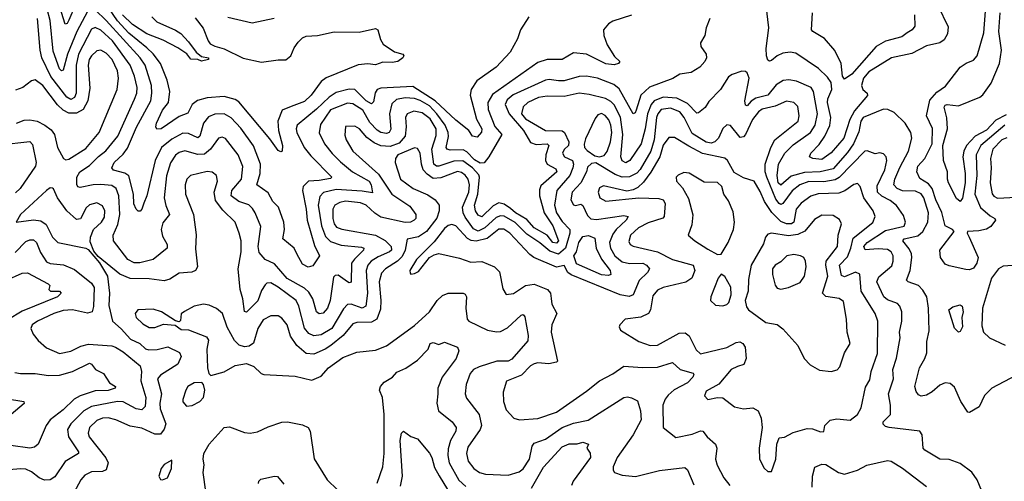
# Model space of a CAD drawing. Extents: x 1552033 to 1694788, y 811965 to 917215.
# Tile 20 of 256: x 1556362 to 1561631, y 855967 to 858439. Entities that reach past the tile are written whole.
import ezdxf

# ---------------------------------------------------------------- set-up
doc = ezdxf.new("R2010")
doc.units = 0

msp = doc.modelspace()

# ---------------------------------------------------------------- linework, layer by layer
at = {"layer": '0CON20XD'}
for points in [[(1556658.4, 858515), (1556625, 858436.9), (1556615, 858418.6), (1556605, 858414.4), (1556568.3, 858535)], [(1557300.3, 858449.7), (1557343.7, 858393.7), (1557369.6, 858325), (1557380.4, 858310.4), (1557405, 858297), (1557455, 858283.6), (1557557.9, 858232.1), (1557655, 858210.8), (1557745, 858224.1), (1557786.3, 858223.7), (1557812.9, 858245), (1557831.2, 858288.8), (1557852.2, 858317.8), (1557875, 858341.2), (1557895, 858351.1), (1557955, 858354.1), (1558045, 858373.6), (1558178, 858372), (1558265, 858392.5), (1558277.5, 858385), (1558292.5, 858332.5), (1558307.3, 858307.3), (1558367.3, 858267.3), (1558412.5, 858255), (1558416.7, 858245), (1558411.2, 858235), (1558385, 858216), (1558355, 858210), (1558305, 858212), (1558265, 858197.5), (1558225, 858202.2), (1558173.1, 858196.9), (1558001.9, 858128.1), (1557975, 858108.5), (1557921.8, 858035), (1557885, 858000.3), (1557814.2, 857975), (1557766.3, 857953.7), (1557743.2, 857895), (1557745.8, 857845.8), (1557767.9, 857765), (1557765.7, 857734.3), (1557758.8, 857731.2), (1557745, 857739.2), (1557700.8, 857800.8), (1557535, 857999.8), (1557515, 858011), (1557455, 858027.6), (1557365, 858020.6), (1557313.9, 858006.1), (1557284.7, 857985), (1557261.2, 857938.8), (1557215, 857920), (1557118.1, 857855), (1557095, 857853.1), (1557089.6, 857865), (1557093.5, 857885), (1557126.1, 857955), (1557157.8, 857995), (1557165.7, 858055), (1557150, 858115), (1557114.8, 858205), (1557076.4, 858256.4), (1557042.5, 858287.5), (1556945, 858366.1), (1556885, 858432.8), (1556814.8, 858535)], [(1561275.5, 858515), (1561331.1, 858401.1), (1561327.3, 858362.7), (1561309.4, 858330.6), (1561285.3, 858314.8), (1561215, 858299.4), (1561135, 858258.8), (1561026.9, 858235), (1560905, 858159.7), (1560876.6, 858125), (1560865.8, 858085.8), (1560873.8, 858065), (1560896.9, 858045), (1560897.8, 858032.2), (1560828.3, 857951.7), (1560803.4, 857905), (1560771.7, 857805), (1560705, 857725.8), (1560655, 857690.3), (1560606.7, 857695), (1560587.5, 857705), (1560595.5, 857725), (1560639.5, 857770.5), (1560669.7, 857815), (1560697.8, 857872.2), (1560702.8, 857915), (1560684.5, 857995.5), (1560686.5, 858015), (1560708.2, 858065), (1560705, 858102.5), (1560685, 858131.8), (1560637, 858177), (1560515, 858260.6), (1560485.2, 858264.8), (1560445, 858259.5), (1560414.3, 858245.7), (1560385, 858221.1), (1560375, 858217.5), (1560365, 858222), (1560357.5, 858245), (1560356.2, 858285), (1560371.2, 858395), (1560356.2, 858515)], [(1559635, 858462.5), (1559535, 858431.3), (1559513.1, 858416.9), (1559485.7, 858385), (1559487.3, 858355), (1559506.1, 858305), (1559545, 858241.4), (1559573.8, 858215), (1559566.2, 858205), (1559543.2, 858196.8), (1559497.4, 858202.6), (1559394.1, 858254.1), (1559325, 858261.8), (1559264.6, 858225.4), (1559185, 858226.6), (1559135, 858209.4), (1558891.5, 858038.5), (1558866.2, 857995), (1558868.1, 857958.1), (1558905, 857866.4), (1558942, 857825), (1558871.5, 857705), (1558846.8, 857673.2), (1558825, 857671.3), (1558795, 857689.2), (1558755, 857731.2), (1558735, 857742.9), (1558665, 857740.2), (1558649.4, 857745), (1558644.7, 857755), (1558656.6, 857813.4), (1558654.5, 857835), (1558638.1, 857875), (1558594.3, 857935), (1558555, 857977.6), (1558505, 858006.1), (1558475, 858017.8), (1558425, 858020.9), (1558378.4, 858011.6), (1558352.2, 857987.8), (1558341, 857935), (1558347, 857853), (1558339.2, 857835), (1558325, 857828.9), (1558295, 857835.2), (1558275, 857846.7), (1558235, 857888), (1558197.7, 857955), (1558145, 857987.7), (1558115, 857991.4), (1558025, 857955.6), (1557971.7, 857878.3), (1557963.4, 857833.4), (1557992, 857775), (1558032.9, 857722.9), (1558078, 857678), (1558142.7, 857625), (1558232.1, 857575), (1558243, 857555), (1558248.9, 857511.1), (1558195, 857521.6), (1558055, 857529.9), (1557986.7, 857513.3), (1557968.2, 857491.8), (1557959.7, 857445), (1557976.6, 857335), (1557997.8, 857277.8), (1558025, 857250.4), (1558081.1, 857231.1), (1558190.5, 857220.5), (1558202.9, 857215), (1558200.9, 857205), (1558152.6, 857157.4), (1558138, 857135), (1558135, 857033.3), (1558125, 857030), (1558115, 857034.7), (1558065, 857070.3), (1558050.6, 857069.4), (1558040.2, 857059.8), (1558023.3, 856935), (1558008.2, 856895), (1557985, 856867.3), (1557965, 856864.5), (1557950, 856875), (1557929.6, 856945), (1557909.6, 856979.6), (1557885, 857001.7), (1557793, 857053), (1557725, 857131.3), (1557675, 857155.5), (1557642.7, 857192.7), (1557638.5, 857225), (1557652.1, 857332.1), (1557621.3, 857405), (1557608.1, 857428.1), (1557587.5, 857447.5), (1557535, 857465.2), (1557492.4, 857495), (1557496.7, 857525), (1557548.4, 857585), (1557555, 857652.5), (1557531.2, 857715), (1557462.9, 857802.9), (1557445, 857810.4), (1557424.7, 857805.3), (1557382.9, 857745), (1557351, 857719), (1557315, 857717.9), (1557245, 857737.1), (1557215, 857727.8), (1557195, 857713.8), (1557168, 857672), (1557147.7, 857602.3), (1557135.2, 857485), (1557144, 857444), (1557163.1, 857395), (1557128.2, 857351.8), (1557118.4, 857315), (1557125, 857280), (1557150, 857235), (1557150.6, 857215), (1557075.8, 857154.2), (1557005, 857136.6), (1556975, 857136.5), (1556940.3, 857155), (1556863.7, 857255), (1556861.4, 857285), (1556887, 857343), (1556897.2, 857395), (1556892, 857495), (1556877.6, 857535), (1556855, 857551.2), (1556795, 857557), (1556755, 857555.2), (1556685, 857539.6), (1556673.1, 857543.1), (1556667.1, 857557.1), (1556667.8, 857595), (1556683.5, 857625), (1556735, 857657.5), (1556782.8, 857707.2), (1556822.9, 857737.1), (1556887.4, 857815), (1556976.8, 858013.2), (1556988.1, 858045), (1556989.6, 858075), (1556976.1, 858136.1), (1556953, 858195), (1556857.4, 858325), (1556795, 858382.6), (1556765, 858396.8), (1556745, 858388.8), (1556675.8, 858255), (1556663, 858195), (1556663.1, 858045), (1556655, 858021.6), (1556635, 858012), (1556614.7, 858024.7), (1556527.5, 858135), (1556480.5, 858235), (1556470.3, 858275), (1556456.8, 858445)], [(1556725, 858482.9), (1556667.7, 858375), (1556617.5, 858255), (1556595, 858169.4), (1556585, 858165.5), (1556575, 858175.6), (1556541.2, 858271.2), (1556525.5, 858435), (1556508.1, 858495)], [(1559086.2, 858455), (1559041.4, 858385), (1559025, 858336.7), (1558985.8, 858265), (1558911.4, 858185), (1558808.2, 858111.8), (1558777.1, 858065), (1558772.5, 858035), (1558805.9, 857905.9), (1558835.3, 857855), (1558833, 857837), (1558810, 857810), (1558785, 857814.4), (1558764.3, 857845), (1558695, 857901.3), (1558584.9, 858004.9), (1558465, 858080.5), (1558295, 858072.1), (1558275, 858064.6), (1558263.1, 858046.9), (1558255, 858000), (1558245, 857988.1), (1558215, 858004.8), (1558154.9, 858064.9), (1558125, 858067), (1558055, 858049.5), (1558017.8, 858025), (1557950.3, 857959.7), (1557846.2, 857873.8), (1557840.8, 857855), (1557844.2, 857835), (1557884.7, 857755), (1557919.5, 857709.5), (1558032.2, 857595), (1558025, 857589.1), (1557965, 857578.4), (1557906.6, 857573.4), (1557877.9, 857545), (1557874.2, 857525), (1557894.5, 857425), (1557899.1, 857365), (1557939.5, 857229.5), (1557966.7, 857175), (1557930, 857120), (1557905, 857113.1), (1557875, 857130), (1557844.6, 857184.6), (1557830, 857215), (1557769.2, 857265), (1557778.2, 857315), (1557775.8, 857355), (1557746.3, 857435), (1557716.7, 857465), (1557691.2, 857511.2), (1557631.2, 857555), (1557647.6, 857615), (1557650.6, 857665), (1557613, 857763), (1557545, 857858.9), (1557493, 857913), (1557455, 857934.7), (1557405, 857933.4), (1557371.9, 857918.1), (1557345.9, 857884.1), (1557325, 857815.6), (1557315, 857806.8), (1557265, 857828.7), (1557235, 857830.8), (1557175, 857798.7), (1557120.8, 857755), (1557087, 857685), (1557042.2, 857495), (1557025, 857456), (1557015.7, 857425), (1557005.6, 857414.4), (1556995, 857414), (1556985, 857424), (1556972.8, 857452.8), (1556971.1, 857505), (1556945, 857602.5), (1556925, 857617.6), (1556863.7, 857633.7), (1556853.8, 857645), (1556867.5, 857675), (1556915, 857718.2), (1556938.6, 857751.4), (1556986.9, 857863.1), (1557063.5, 858005), (1557069.3, 858045), (1557066.3, 858086.3), (1557032.2, 858195), (1557005.7, 858235), (1556825, 858434.1), (1556765, 858491.9)], [(1557069.1, 858455), (1557095, 858427.3), (1557195, 858383.3), (1557223.5, 858365), (1557265, 858320.6), (1557305.2, 858265.2), (1557335, 858242.5), (1557371.2, 858235), (1557371.2, 858225), (1557335, 858216.2), (1557315.7, 858225.7), (1557278.1, 858228.1), (1557255.3, 858255.3), (1557207.7, 858287.7), (1557129.5, 858329.5), (1557042.5, 858362.5), (1556965, 858413.4), (1556911.7, 858465)], [(1557722.5, 858445), (1557605, 858420.4), (1557475, 858451.5)], [(1561150.4, 858465), (1561151.9, 858405), (1561137.8, 858385), (1561111.7, 858368.3), (1561082.3, 858347.7), (1560995, 858324.2), (1560945, 858295.8), (1560815, 858147.7), (1560775, 858121.2), (1560765, 858136.7), (1560756.9, 858205), (1560724, 858274), (1560668.9, 858338.9), (1560606, 858375), (1560599.2, 858385), (1560604, 858475)], [(1561633.5, 857875), (1561504.8, 857765), (1561479.8, 857715), (1561483.4, 857605), (1561473.8, 857505), (1561503.6, 857433.6), (1561555, 857389.4), (1561580.8, 857375), (1561584.2, 857365), (1561558.1, 857331.9), (1561535, 857316.9), (1561495, 857307.9), (1561433.8, 857305), (1561432.2, 857295), (1561442.5, 857275), (1561491.2, 857165), (1561482.9, 857135), (1561465, 857108), (1561445, 857100), (1561425, 857102), (1561335, 857120), (1561315, 857130), (1561289.4, 857165), (1561285.6, 857205), (1561362, 857305), (1561353.8, 857315), (1561314.3, 857334.3), (1561295.6, 857405.6), (1561263.6, 857475), (1561245.2, 857535), (1561225, 857560), (1561178.4, 857588.4), (1561161.9, 857625), (1561167.7, 857655), (1561205.7, 857695), (1561244, 857775), (1561245.9, 857855.9), (1561214.7, 857925), (1561232.3, 858007.7), (1561269.9, 858050.1), (1561316.6, 858083.4), (1561395, 858184.2), (1561426, 858206), (1561465, 858222.2), (1561486.2, 858245), (1561521.5, 858368.5), (1561529.7, 858485)], [(1561639.9, 857930.1), (1561585, 857900.1), (1561535, 857848), (1561474.9, 857815.1), (1561428, 857765), (1561414.1, 857735), (1561409, 857705), (1561421.7, 857615), (1561420.9, 857565), (1561407, 857483), (1561395, 857465.8), (1561375, 857480.6), (1561331.8, 857565), (1561326.2, 857585), (1561327.4, 857625), (1561304.7, 857685), (1561302.5, 857765), (1561327.4, 857855), (1561322.8, 857912.8), (1561309.2, 857970.8), (1561315, 857981.9), (1561325, 857984.6), (1561385, 857977.9), (1561499.2, 858025), (1561515, 858037.5), (1561561.1, 858098.9), (1561605.7, 858205), (1561615.7, 858275), (1561602.1, 858375), (1561608.7, 858475)], [(1560055.5, 858445), (1560034.5, 858395), (1560028.5, 858355), (1560005.6, 858315), (1560007.1, 858295), (1560034.3, 858255), (1560037.5, 858235), (1560028.8, 858215), (1560002, 858185), (1559955, 858155.8), (1559895, 858147.5), (1559856.5, 858123.5), (1559731.7, 858078.3), (1559684.7, 858035), (1559661.4, 857955), (1559655, 857940), (1559645, 857935.7), (1559568.9, 858068.9), (1559541.9, 858091.9), (1559452.9, 858125), (1559395, 858137), (1559355, 858135.2), (1559275, 858112.4), (1559245, 858110.8), (1559195, 858118.9), (1559175, 858114.8), (1559002.8, 858037.2), (1558969.9, 858010.1), (1558959.5, 857985), (1558981.5, 857935), (1559058.5, 857845), (1559095, 857781.1), (1559125, 857769.8), (1559184.1, 857774.1), (1559193.9, 857765), (1559177, 857715), (1559176, 857685), (1559185, 857664.7), (1559230.1, 857640.1), (1559235.8, 857625), (1559150.7, 857549.3), (1559142.9, 857527.1), (1559144, 857495), (1559168.7, 857405), (1559214.6, 857335), (1559244.3, 857255), (1559235, 857241.9), (1559215, 857246.1), (1559184.5, 857284.5), (1559114.3, 857324.3), (1559075, 857369), (1559014.5, 857404.5), (1558987.8, 857427.8), (1558955, 857451.5), (1558925, 857457.6), (1558895, 857441.6), (1558835, 857383.9), (1558815, 857391.4), (1558801.3, 857415), (1558796, 857445), (1558812.5, 857505), (1558822.2, 857595), (1558818.3, 857608.3), (1558785.2, 857645), (1558733.3, 857683.3), (1558685, 857681.8), (1558605, 857653.9), (1558591.8, 857655), (1558578.6, 857665), (1558566.5, 857745), (1558590.6, 857819.4), (1558590.1, 857855), (1558557.8, 857907.8), (1558515, 857939.8), (1558471.5, 857948.5), (1558434.8, 857935.2), (1558425.3, 857915), (1558430.4, 857865), (1558424.8, 857815), (1558391.6, 857778.4), (1558345, 857760.6), (1558295, 857764), (1558259.2, 857779.2), (1558218.5, 857808.5), (1558179.6, 857855), (1558155, 857868.9), (1558105, 857867.5), (1558101.2, 857821.2), (1558108.2, 857795), (1558143.8, 857735), (1558280.9, 857610.9), (1558353.7, 857505), (1558449.7, 857439.7), (1558481.8, 857395), (1558481.4, 857375), (1558473.3, 857365), (1558452.5, 857355), (1558425, 857353.8), (1558295, 857382.3), (1558262.1, 857402.1), (1558215.3, 857445), (1558185, 857458.6), (1558105, 857467.5), (1558075, 857460.8), (1558048.8, 857445), (1558038.1, 857425), (1558036.6, 857375), (1558043.8, 857345), (1558057.7, 857327.7), (1558085, 857316.4), (1558265, 857284.4), (1558317.3, 857257.3), (1558349, 857225), (1558350.5, 857205), (1558340.7, 857195), (1558280.1, 857169.9), (1558241.9, 857145), (1558225.5, 857124.5), (1558215.7, 857095), (1558223, 856975), (1558214.6, 856905), (1558195, 856893.8), (1558135, 856915.8), (1558115, 856913.9), (1558095, 856891.3), (1558031.3, 856785), (1557975, 856752.1), (1557935, 856746.8), (1557908.6, 856758.6), (1557886.3, 856786.3), (1557855.5, 856905.5), (1557841.6, 856935), (1557745, 857006.7), (1557705, 857029.4), (1557685, 857027.3), (1557675, 857019.2), (1557655, 856989.4), (1557636.6, 856933.4), (1557585, 856881.5), (1557575, 856873.5), (1557565, 856875.8), (1557556.1, 856945), (1557541.7, 856995), (1557531.3, 857105), (1557547.1, 857195), (1557546.9, 857255), (1557536.6, 857296.6), (1557513.8, 857355), (1557449.2, 857419.2), (1557409.9, 857469.9), (1557402.6, 857515), (1557420.4, 857575), (1557415, 857604), (1557392, 857622), (1557365, 857626.7), (1557275, 857604.5), (1557255.5, 857585), (1557247.7, 857555), (1557248.9, 857505), (1557291.2, 857395), (1557306.6, 857286.6), (1557301.9, 857211.9), (1557313.8, 857115), (1557302.9, 857095), (1557282.4, 857087.6), (1557215, 857081.3), (1557165, 857049.2), (1557135, 857039.7), (1557055, 857051.3), (1556952.4, 857052.4), (1556896.7, 857076.7), (1556780.9, 857170.9), (1556758.6, 857198.6), (1556739.1, 857249.1), (1556740, 857275), (1556757.3, 857315), (1556798.8, 857355), (1556815, 857382), (1556816.7, 857415), (1556805, 857442.9), (1556775, 857457.9), (1556735, 857447.9), (1556718, 857432), (1556687.8, 857372.2), (1556665, 857368.8), (1556613.6, 857415), (1556563.1, 857485), (1556543.3, 857533.3), (1556537, 857537), (1556525, 857538.8), (1556505, 857524.2), (1556366, 857395), (1556342.5, 857355), (1556435, 857368), (1556475, 857362.5), (1556502.4, 857342.4), (1556536.6, 857275), (1556565.3, 857245.3), (1556715.5, 857215.5), (1556728.3, 857208.3), (1556787.8, 857137.8), (1556832, 857065), (1556842.9, 856975), (1556839.2, 856909.2), (1556857.5, 856825), (1556905, 856784.2), (1556955, 856728.1), (1557004.8, 856704.8), (1557035, 856677.2), (1557051.8, 856671.8), (1557096.9, 856673.1), (1557155, 856687.2), (1557216.4, 856656.4), (1557225.3, 856635), (1557207.5, 856595), (1557115, 856535.8), (1557099.5, 856515), (1557120.8, 856435), (1557111.7, 856385), (1557113.7, 856355), (1557143.3, 856275), (1557134.4, 856245.6), (1557115, 856220), (1557085, 856218.6), (1557015, 856251.2), (1556951.9, 856261.9), (1556876, 856296), (1556835, 856306.6), (1556805, 856304.3), (1556775, 856292.1), (1556735, 856255.4), (1556727.1, 856225), (1556733.5, 856205), (1556823.3, 856093.3), (1556834.2, 856065), (1556825, 856028.2), (1556805, 856019.4), (1556745, 856017.3), (1556709.9, 856000.1), (1556688.2, 855975), (1556650.8, 855905)], [(1556609.1, 857689.1), (1556625, 857691.2), (1556715, 857750), (1556786.2, 857835), (1556883.9, 858065), (1556889.5, 858125), (1556884.8, 858165), (1556855.7, 858225), (1556825, 858259.7), (1556795, 858276.1), (1556775, 858271.8), (1556745, 858245.3), (1556733.5, 858226.5), (1556727.1, 858195), (1556736.8, 858073.2), (1556725.8, 858004.2), (1556701.6, 857958.4), (1556665, 857939.2), (1556625, 857938), (1556593.7, 857953.7), (1556563.7, 857983.7), (1556485, 858086.9), (1556445, 858117.8), (1556425, 858111.4), (1556379.2, 858075), (1556339.1, 858060.9)], [(1561695.8, 856535), (1561563.7, 856466.3), (1561525, 856425.8), (1561496, 856365), (1561445, 856335.8), (1561435, 856338), (1561398.5, 856395), (1561365, 856470.8), (1561341.4, 856491.4), (1561315, 856493.8), (1561285, 856482.7), (1561244.2, 856445.8), (1561215, 856428.5), (1561185, 856423.3), (1561170.7, 856430.7), (1561158.6, 856448.6), (1561152.4, 856475), (1561176.2, 856575), (1561205.9, 856625), (1561215.3, 856655), (1561215.4, 856715), (1561228.1, 856771.9), (1561225.2, 856894.8), (1561215.3, 856955), (1561195, 856991.1), (1561170.6, 857015), (1561116, 857035), (1561107.8, 857045), (1561127.3, 857095), (1561135.8, 857165), (1561134.7, 857185), (1561121.2, 857211.2), (1561087.3, 857255), (1561095.6, 857265), (1561168, 857282), (1561195.4, 857304.6), (1561221.1, 857355), (1561225.5, 857405), (1561200.2, 857485), (1561185, 857507.1), (1561155, 857520), (1561085, 857522.6), (1561057.3, 857535), (1561040.3, 857555), (1561045.2, 857585), (1561072, 857648), (1561118.6, 857735), (1561136.2, 857805), (1561130.5, 857835), (1561100.6, 857885), (1561041.9, 857941.9), (1561007.9, 857957.9), (1560985, 857959.7), (1560875, 857915.7), (1560862.9, 857895), (1560852.4, 857837.6), (1560823.2, 857775), (1560791.7, 857728.3), (1560715, 857639.8), (1560645.8, 857624.2), (1560561.1, 857621.1), (1560489.8, 857600.2), (1560435, 857553.2), (1560420, 857565), (1560414.9, 857605.1), (1560423, 857665), (1560456.4, 857725), (1560501.2, 857768.8), (1560594.2, 857835), (1560617.8, 857875), (1560631.1, 857935), (1560609.7, 858055), (1560596.4, 858075), (1560519, 858109), (1560476.7, 858116.7), (1560446.6, 858113.4), (1560409.9, 858090.1), (1560365, 858035.7), (1560300.6, 858019.4), (1560276.7, 858003.3), (1560255, 857977.1), (1560245, 857981.2), (1560242.4, 858005), (1560264.7, 858125), (1560254.7, 858154.7), (1560245, 858162.1), (1560226.9, 858163.1), (1560175, 858146), (1560155, 858133.1), (1560111.5, 858065), (1560049.7, 858000.3), (1560030.7, 857969.3), (1559995, 857939.7), (1559985, 857939.2), (1559935, 857989.6), (1559879.1, 858019.1), (1559805, 858024.5), (1559756.3, 858005), (1559740.8, 857985), (1559721.2, 857935), (1559709.1, 857855), (1559687.5, 857775), (1559626.1, 857685), (1559605, 857672.9), (1559585, 857683.1), (1559578.4, 857705), (1559589.7, 857825), (1559576.9, 857916.9), (1559542.2, 857982.2), (1559525, 858000.2), (1559496.7, 858016.7), (1559408.4, 858038.4), (1559355, 858044.8), (1559275, 858027.5), (1559185, 858028.8), (1559138, 858022), (1559080, 857995), (1559055, 857971.9), (1559046.2, 857935), (1559067.7, 857907.7), (1559175, 857845.6), (1559265, 857843.7), (1559276.8, 857835), (1559300, 857785), (1559298.7, 857765), (1559276.1, 857743.9), (1559266.7, 857725), (1559276.8, 857705), (1559319.8, 857685), (1559325.1, 857665.1), (1559322.4, 857645), (1559305.6, 857605), (1559236.5, 857525), (1559223.2, 857445), (1559235, 857404), (1559265, 857359.1), (1559305.6, 857315), (1559305.4, 857295), (1559281.8, 857215), (1559245, 857184.2), (1559198.8, 857198.8), (1559145, 857244.4), (1559075, 857290.5), (1559013.5, 857353.5), (1558955, 857386.6), (1558935, 857388.1), (1558911, 857379), (1558850.6, 857325), (1558815, 857306.8), (1558789.2, 857319.2), (1558745, 857380.8), (1558734.2, 857405), (1558731.7, 857435), (1558764.4, 857515), (1558768.5, 857555), (1558762.4, 857585), (1558745, 857607.3), (1558725, 857621.1), (1558705, 857625.2), (1558615, 857591.9), (1558575, 857589), (1558541.4, 857611.4), (1558521.3, 857635), (1558511.3, 857665), (1558504.2, 857725), (1558490, 857750), (1558475, 857752.5), (1558385.5, 857715), (1558372.3, 857695), (1558370.8, 857675), (1558399.6, 857585), (1558466.4, 857535), (1558545, 857500.9), (1558585, 857474.2), (1558607.2, 857445), (1558607, 857415), (1558594.5, 857375.5), (1558538.4, 857305), (1558495, 857276.7), (1558435, 857264.3), (1558423.8, 857205), (1558408.5, 857171.5), (1558383.5, 857146.5), (1558319.4, 857105), (1558298.3, 857081.7), (1558285.9, 857035), (1558294.8, 856935), (1558291.9, 856888.1), (1558272.4, 856835), (1558245, 856819.7), (1558165, 856817.5), (1558145, 856810), (1558091.8, 856748.2), (1558026.2, 856693.8), (1557996.1, 856673.9), (1557935, 856647.2), (1557895, 856650.6), (1557844, 856694), (1557810, 856745), (1557793.3, 856805), (1557765, 856841.5), (1557745, 856853.1), (1557705, 856853.2), (1557665, 856830.9), (1557636.1, 856785), (1557612.8, 856707.2), (1557590.2, 856689.8), (1557565, 856686.5), (1557536.7, 856696.7), (1557511.8, 856721.8), (1557472, 856792), (1557446, 856865), (1557415, 856892.5), (1557375, 856910.6), (1557345, 856915.6), (1557295, 856904.3), (1557244.3, 856875.7), (1557225, 856863.3), (1557221.7, 856828.3), (1557215, 856821.2), (1557195, 856825.8), (1557121.2, 856875), (1557075, 856888), (1556993.8, 856885), (1556979.4, 856865), (1556984.4, 856845), (1557020.2, 856810.2), (1557055, 856791.1), (1557085, 856790), (1557130.9, 856809.1), (1557193.1, 856803.1), (1557225, 856780), (1557265, 856778.6), (1557360.8, 856740.8), (1557372.3, 856722.3), (1557363.3, 856675), (1557366.9, 856575), (1557374.1, 856544.1), (1557384, 856534), (1557455, 856553.1), (1557515, 856587.1), (1557575, 856598), (1557615, 856582.5), (1557654.2, 856545), (1557668.9, 856538.9), (1557835, 856530), (1557925, 856508.1), (1557975, 856530.5), (1558015, 856574.5), (1558090.5, 856629.5), (1558165, 856658.2), (1558265, 856669.6), (1558325, 856692.2), (1558475, 856801.2), (1558553.9, 856875), (1558594.8, 856935.2), (1558625, 856962.5), (1558655, 856973.6), (1558735, 856974.2), (1558745, 856970), (1558752.9, 856955), (1558749.1, 856895), (1558755.4, 856835), (1558765, 856824.6), (1558865, 856776.3), (1558913.3, 856766.7), (1558935, 856769.7), (1558971.3, 856788.7), (1559045, 856857.5), (1559055, 856860), (1559065, 856847.5), (1559082, 856748), (1559080, 856720), (1558995, 856621.1), (1558975, 856610.4), (1558915, 856610.3), (1558820.8, 856579.2), (1558789.4, 856565), (1558772.7, 856545), (1558750, 856485), (1558744.6, 856435), (1558751.9, 856411.9), (1558819.6, 856325), (1558832.5, 856265), (1558825.6, 856244.4), (1558760.6, 856149.4), (1558752, 856115), (1558762.3, 856075), (1558791.2, 856035), (1558822.9, 856015), (1558855, 856005.3), (1558975, 855999.2), (1559035, 856018.5), (1559055, 856034.5), (1559090.6, 856085), (1559103.3, 856155), (1559115, 856171.1), (1559175, 856192.2), (1559265, 856255.6), (1559325, 856277.7), (1559403.3, 856295), (1559595, 856415.6), (1559615, 856420), (1559635, 856414.2), (1559668.6, 856398.6), (1559684.5, 856344.5), (1559686.7, 856296.7), (1559644.8, 856215.2), (1559558.2, 856095), (1559536.9, 856045), (1559537, 856027), (1559544, 856015), (1559585, 856000), (1559657, 855993), (1559784.7, 856025.3), (1559920.3, 856040.3), (1559935, 856028), (1559968.5, 855948.5)], [(1561510, 855915), (1561486.2, 855975), (1561456.7, 856016.7), (1561395, 856062.5), (1561335, 856084.2), (1561285, 856086), (1561205, 856133.3), (1561196.7, 856145), (1561191.2, 856215), (1561178.8, 856235), (1561015, 856255.5), (1560995, 856261.1), (1560982.4, 856272.4), (1560983.1, 856285), (1561021.2, 856325), (1561022.5, 856375), (1561011.3, 856435), (1561037.7, 856515), (1561033.6, 856566.4), (1561053, 856627), (1561073.8, 856735), (1561070, 856765), (1561082.5, 856825), (1561081.6, 856875), (1561071.5, 856905), (1561058.9, 856918.9), (1561005, 856939.2), (1560985.4, 856955), (1560947.9, 857035), (1560958.4, 857061.6), (1561028.3, 857121.7), (1561036.3, 857145), (1561035.3, 857175), (1561024.6, 857195), (1561005, 857207.5), (1560955, 857212.5), (1560886.2, 857206.2), (1560878.2, 857225), (1560896.1, 857245), (1560995, 857310), (1561095, 857333.6), (1561101.8, 857355), (1561091.3, 857391.3), (1561053.5, 857443.5), (1561019.9, 857469.9), (1560975, 857493.8), (1560951.9, 857515), (1560950.1, 857549.9), (1560991.3, 857635), (1561001.9, 857685), (1560997.8, 857705), (1560985, 857720), (1560965, 857725.4), (1560940.1, 857720.1), (1560897.6, 857737.6), (1560885, 857734.7), (1560746.1, 857593.9), (1560725, 857580.8), (1560665, 857570), (1560585, 857573), (1560536.2, 857555), (1560495, 857522.5), (1560445, 857454.6), (1560435, 857449.6), (1560425, 857454.7), (1560408.7, 857478.7), (1560359.6, 857595), (1560351.7, 857625), (1560351.1, 857665), (1560381.7, 857755), (1560403.3, 857795), (1560527.3, 857895), (1560533.4, 857925), (1560525.4, 857975), (1560504.2, 857995), (1560465, 858002.5), (1560405, 857976), (1560335, 857959.5), (1560315, 857945.2), (1560282.5, 857905), (1560245, 857823.9), (1560235, 857811.7), (1560217.7, 857807.7), (1560165, 857871.5), (1560145, 857875.6), (1560125, 857856.9), (1560100.4, 857805), (1560081.5, 857785), (1560061.6, 857778.4), (1560035, 857782.7), (1559959.8, 857829.8), (1559918, 857915), (1559895, 857945.2), (1559845, 857965.4), (1559795, 857957.4), (1559776.7, 857935), (1559769.8, 857915), (1559756.2, 857795), (1559738.8, 857735), (1559682.7, 857637.3), (1559663.5, 857616.5), (1559625, 857596.7), (1559585, 857594.9), (1559549.1, 857609.1), (1559445, 857672.2), (1559421, 857669), (1559400.5, 857649.5), (1559394.5, 857625), (1559363.8, 857566.2), (1559318.8, 857515), (1559310.8, 857475), (1559325, 857446.7), (1559336.6, 857443.4), (1559365, 857450.8), (1559375, 857444), (1559400.7, 857390.7), (1559417.5, 857372.5), (1559448.3, 857368.3), (1559595, 857391), (1559618.1, 857385), (1559607.8, 857365), (1559553.9, 857316.1), (1559535, 857290.8), (1559517.9, 857245), (1559522.8, 857215), (1559546.9, 857175), (1559585, 857141.7), (1559625, 857132.8), (1559695.5, 857135.5), (1559716.5, 857125), (1559731.1, 857105), (1559720.8, 857085), (1559677.4, 857042.6), (1559645.4, 856965), (1559623.6, 856956.4), (1559575, 856966.3), (1559312.8, 857072.8), (1559295.2, 857085.2), (1559275, 857122.7), (1559235, 857114.3), (1559112.2, 857165), (1559090.8, 857180.8), (1558985, 857296.3), (1558953.2, 857316.8), (1558925, 857317), (1558862.6, 857267.4), (1558805, 857253), (1558777.2, 857257.2), (1558758.1, 857268.1), (1558695, 857335.8), (1558675, 857342.9), (1558655, 857337.6), (1558635, 857321.1), (1558580.1, 857249.9), (1558485, 857155.6), (1558449.2, 857095), (1558450.8, 857080.8), (1558455, 857076.7), (1558475, 857080), (1558495, 857090.8), (1558554.6, 857165.4), (1558579.5, 857180.5), (1558605, 857186.4), (1558715, 857161.5), (1558775, 857140.5), (1558834.3, 857144.3), (1558903.3, 857115), (1558928.6, 857088.6), (1558947.6, 856997.6), (1558965, 856967.5), (1559005, 856972.5), (1559068.6, 857015), (1559115, 857023.3), (1559186.9, 856995), (1559201.8, 856975), (1559205.4, 856945.4), (1559208.8, 856915), (1559235.3, 856865), (1559209.5, 856805), (1559206, 856765), (1559239.7, 856610.3), (1559235, 856604.2), (1559193.8, 856596.2), (1559135, 856600.6), (1559115, 856596.1), (1559095, 856584.6), (1559047.3, 856535), (1558966.7, 856503.3), (1558949.2, 856445), (1558950, 856395), (1558965, 856350), (1559005.7, 856305.7), (1559037, 856297), (1559135, 856303.3), (1559235, 856337.7), (1559395, 856449.4), (1559464.7, 856505.3), (1559535, 856542.7), (1559595, 856584.2), (1559695, 856576.3), (1559775, 856577.9), (1559855, 856603.8), (1559896.9, 856565), (1559965.3, 856545.3), (1559969.5, 856539.5), (1559964.6, 856525), (1559935.3, 856495), (1559863.4, 856456.6), (1559831, 856429), (1559815, 856406.5), (1559802.8, 856375), (1559804.5, 856255), (1559872.2, 856202.2), (1559960.9, 856219.1), (1560005, 856237.2), (1560018.1, 856235), (1560040.9, 856205), (1560085.5, 856165), (1560091.5, 856145), (1560085.5, 856085), (1560093.9, 856053.9), (1560129.1, 855985), (1560161.8, 855945)], [(1559465, 857704.7), (1559488.7, 857711.3), (1559506.1, 857733.9), (1559524.1, 857785), (1559529.8, 857835), (1559525.5, 857875), (1559515, 857903.1), (1559495.4, 857925.4), (1559475, 857937), (1559455, 857929.4), (1559440.8, 857909.2), (1559389.1, 857800.9), (1559381.7, 857771.7), (1559384.2, 857755), (1559398, 857738), (1559440.2, 857710.2), (1559465, 857704.7)], [(1556345, 857884), (1556385, 857901.8), (1556415, 857903.6), (1556455.2, 857895.2), (1556496.5, 857875), (1556529.5, 857849.5), (1556547.5, 857825), (1556563.5, 857755), (1556595.6, 857695.6), (1556609.1, 857689.1)], [(1556255, 857769.7), (1556415, 857786.8), (1556430.7, 857770.7), (1556450, 857675), (1556445.4, 857655), (1556364.7, 857535), (1556339, 857511)], [(1560385, 856020), (1560408.6, 856085), (1560412.5, 856165), (1560425, 856200), (1560455, 856202.5), (1560501.1, 856228.9), (1560575, 856249.6), (1560605, 856248.5), (1560647.6, 856232.4), (1560665, 856233.8), (1560670, 856265), (1560699.2, 856295), (1560735, 856301.8), (1560806.2, 856295), (1560845.3, 856324.7), (1560865, 856360), (1560888.3, 856471.7), (1560910.3, 856509.7), (1560918, 856555), (1560951.5, 856651.5), (1560954.1, 856825), (1560940, 856865), (1560865.2, 856985), (1560856.8, 857076.8), (1560835, 857086.5), (1560775, 857062), (1560759.9, 857069.9), (1560748.1, 857125), (1560790.8, 857169.2), (1560809.9, 857215), (1560821.5, 857268.5), (1560926.4, 857353.6), (1560940.4, 857385), (1560929.6, 857415), (1560878.2, 857485), (1560859.5, 857545), (1560845, 857562.5), (1560825, 857556.7), (1560777.5, 857522.5), (1560745, 857509.8), (1560635, 857506.5), (1560595.5, 857494.5), (1560544.2, 857455.8), (1560516.3, 857425), (1560505, 857354.2), (1560492.5, 857345), (1560465, 857346.2), (1560435, 857358.6), (1560387.3, 857407.3), (1560347, 857465), (1560325, 857519.5), (1560291.4, 857575), (1560235, 857592.9), (1560185, 857620), (1560149.7, 857685), (1560135, 857697.7), (1560015, 857722), (1559941.9, 857761.9), (1559865, 857807.9), (1559835, 857807.5), (1559805, 857767.3), (1559787.3, 857705), (1559738.2, 857621.8), (1559700.3, 857569.7), (1559669.3, 857540.7), (1559645, 857527.6), (1559611.2, 857521.2), (1559485, 857549.4), (1559465, 857538), (1559457.1, 857515), (1559466, 857485), (1559498, 857468), (1559675, 857484.7), (1559781.5, 857481.5), (1559805.6, 857475), (1559815.4, 857455), (1559809.6, 857385), (1559803.8, 857376.2), (1559725, 857350.4), (1559673.3, 857325), (1559630.9, 857285), (1559621.3, 857251.3), (1559628.6, 857235), (1559645.3, 857225.3), (1559775, 857195.6), (1559855.6, 857155.6), (1559964.8, 857124.8), (1559974.1, 857095), (1559959.3, 857055), (1559926.3, 857033.7), (1559804.3, 857005.7), (1559775, 856990.9), (1559750.3, 856959.8), (1559738.1, 856885), (1559726.9, 856865), (1559685, 856845.9), (1559601.2, 856835), (1559573.3, 856805), (1559570, 856795), (1559576.4, 856776.4), (1559674, 856715), (1559736.4, 856693.6), (1559775, 856696.4), (1559890.3, 856759.7), (1559922.6, 856762.6), (1559945, 856745.5), (1559981.1, 856671.1), (1560005, 856648.8), (1560145, 856683.7), (1560195, 856710.4), (1560215, 856713.5), (1560231.4, 856705), (1560244.6, 856684.6), (1560249.6, 856625), (1560237.2, 856592.7), (1560202.2, 856582.2), (1560169.2, 856565), (1560103.2, 856486.8), (1560035, 856449.4), (1560026.9, 856425), (1560045, 856405.7), (1560095.8, 856415.8), (1560124.1, 856414.1), (1560187.5, 856365), (1560235, 856355.6), (1560285, 856360.5), (1560312.9, 856345), (1560329.1, 856305), (1560335.6, 856255), (1560318.6, 856145), (1560320.6, 856085), (1560345, 856036.7), (1560365, 856020), (1560385, 856020)], [(1561645, 857806.4), (1561618.2, 857795), (1561570, 857745), (1561556.7, 857695), (1561561.2, 857645), (1561554.8, 857564.8), (1561565, 857505.7), (1561575, 857493.1), (1561595, 857483.3), (1561695, 857488.4)], [(1560095, 857182), (1560115, 857183.3), (1560153.6, 857246.4), (1560182, 857315), (1560187.6, 857355), (1560180.5, 857410.5), (1560155, 857469.4), (1560130, 857505), (1560119.1, 857545), (1560095, 857566.4), (1560025, 857569.5), (1559945, 857617.5), (1559915, 857620), (1559885, 857605.8), (1559874.2, 857595), (1559875.7, 857575), (1559908.2, 857538.2), (1559941.4, 857481.4), (1559963.4, 857393.4), (1559959.1, 857340.9), (1559938.8, 857285), (1559974.6, 857254.6), (1560045, 857210.5), (1560095, 857182)], [(1560705, 856554.4), (1560735.4, 856564.6), (1560750.2, 856579.8), (1560775.5, 856654.5), (1560805.6, 856705), (1560789.6, 856765), (1560786, 856835), (1560770.6, 856930.6), (1560746.3, 856946.3), (1560675, 856955.8), (1560658.3, 856975), (1560686, 857066), (1560675.2, 857125), (1560677.2, 857145), (1560738.4, 857225), (1560742.3, 857285), (1560759.4, 857345), (1560749.4, 857369.4), (1560715, 857390), (1560655, 857391.8), (1560615, 857369.1), (1560562.6, 857307.4), (1560525, 857288), (1560475, 857281.2), (1560385, 857295.5), (1560365, 857290.6), (1560352.5, 857275), (1560341.8, 857238.2), (1560275.8, 857125), (1560262.3, 857047.7), (1560259.3, 856985), (1560244.7, 856935), (1560251.9, 856901.9), (1560262.2, 856885), (1560355, 856816.9), (1560415, 856806), (1560445, 856783.8), (1560525.8, 856695), (1560559.2, 856625), (1560591.1, 856591.1), (1560642.5, 856562.5), (1560705, 856554.4)], [(1556337.2, 857192.8), (1556395, 857251.4), (1556415, 857260.3), (1556435, 857260), (1556451.8, 857245), (1556472.7, 857192.7), (1556505, 857142.7), (1556525, 857133.3), (1556596.4, 857126.4), (1556655, 857100.9), (1556745, 857028.4), (1556759.3, 857005), (1556756.9, 856903.1), (1556748.7, 856875), (1556725, 856867.4), (1556645, 856885.2), (1556595, 856880.9), (1556545, 856865.6), (1556456.4, 856825), (1556428.2, 856805), (1556420.8, 856785), (1556434.1, 856755), (1556461.3, 856721.3), (1556505, 856681.5), (1556575, 856651.5), (1556635, 856664.1), (1556689, 856691), (1556728.9, 856701.1), (1556855, 856691.8), (1556875, 856684.7), (1556915, 856660), (1557006.2, 856585), (1557014.2, 856555), (1557010.4, 856505), (1557035.7, 856415), (1557032.9, 856367.1), (1557015, 856349.2), (1556985, 856354.7), (1556915, 856391.9), (1556885, 856394.8), (1556745, 856367), (1556705, 856343.8), (1556634.7, 856275), (1556617.3, 856245), (1556622.3, 856205), (1556675.5, 856125), (1556675.5, 856115), (1556605, 856072.5), (1556549.8, 855990.2), (1556525, 855974.2), (1556495, 855973.8), (1556465, 855985.9), (1556425, 856017.1), (1556395, 856031.4), (1556365, 856034.6), (1556305, 856028)], [(1559511.7, 857068.3), (1559475, 857073.2), (1559341.4, 857131.4), (1559327.4, 857175), (1559340.8, 857195), (1559354.6, 857245.4), (1559375, 857277.3), (1559405, 857283), (1559439.7, 857269.7), (1559446.3, 857215), (1559475.9, 857155.9), (1559520.8, 857095), (1559525, 857074.4), (1559511.7, 857068.3)], [(1560435, 856995.7), (1560475, 857004.4), (1560538, 857032), (1560562.2, 857065), (1560569.6, 857115), (1560566.7, 857145), (1560557.5, 857165), (1560540, 857175), (1560505, 857180.9), (1560466, 857175), (1560435, 857142.1), (1560404.5, 857125), (1560390.8, 857105), (1560389.5, 857075), (1560405, 857016.7), (1560415, 857002), (1560435, 856995.7)], [(1561795, 857131), (1561625, 857119.1), (1561599.5, 857105), (1561562.5, 857055), (1561514, 856895), (1561509.6, 856799.6), (1561519.6, 856765), (1561551.1, 856735), (1561635.3, 856695.3)], [(1556288.1, 857041.9), (1556375, 857081.3), (1556402.7, 857082.7), (1556514.3, 857025), (1556522.5, 857015), (1556518, 856995), (1556525.8, 856985.8), (1556575, 856985.7), (1556583.8, 856975), (1556564, 856955), (1556375, 856877.6), (1556297.8, 856832.2)], [(1560125, 856907.1), (1560145, 856913.1), (1560155.7, 856925), (1560168.1, 856965), (1560167.4, 857007.4), (1560135, 857063.3), (1560115, 857076.7), (1560099.2, 857055), (1560060, 856955), (1560058.6, 856935), (1560085, 856910), (1560125, 856907.1)], [(1561385, 856766.2), (1561365, 856786.7), (1561334.5, 856885), (1561355, 856902), (1561395, 856912), (1561405.6, 856905.6), (1561410, 856875), (1561403.3, 856845), (1561406.2, 856795), (1561395, 856768.8), (1561385, 856766.2)], [(1558275, 855957.5), (1558305.4, 856045), (1558312.8, 856115), (1558311.8, 856325), (1558303.3, 856415), (1558287.8, 856455), (1558291.9, 856475), (1558312.7, 856497.3), (1558356, 856524), (1558379.2, 856550.8), (1558427.8, 856572.2), (1558490, 856615), (1558547.1, 856675), (1558557.5, 856705), (1558575, 856710), (1558605, 856700), (1558635, 856711.2), (1558705, 856686), (1558711.2, 856665), (1558698.1, 856625), (1558622, 856525), (1558600, 856465), (1558598.4, 856435), (1558594.7, 856385), (1558602.2, 856345), (1558676.5, 856285), (1558697.1, 856255), (1558694.7, 856235), (1558666.7, 856185), (1558655, 856140), (1558652.8, 856105), (1558659.6, 856065), (1558712.4, 855972.4), (1558749, 855939)], [(1556335, 856548.9), (1556365, 856543.4), (1556444, 856544), (1556515, 856532.8), (1556575, 856534.7), (1556645, 856554.7), (1556735, 856599.3), (1556745.4, 856595), (1556766.9, 856565), (1556810, 856545), (1556842.5, 856495), (1556874.4, 856475), (1556873.1, 856465), (1556835, 856452.4), (1556765, 856452.2), (1556685, 856424.3), (1556653.5, 856406.5), (1556595, 856349.4), (1556523.9, 856296.1), (1556502.8, 856265), (1556460, 856165), (1556440.9, 856149.1), (1556415.3, 856144.7), (1556315, 856158.2)], [(1557255, 856370), (1557285, 856373.3), (1557325, 856393.8), (1557345.8, 856415), (1557352.9, 856455), (1557345.8, 856485.8), (1557336, 856496), (1557295, 856494.2), (1557262, 856475), (1557250, 856455), (1557233.8, 856405), (1557235, 856392.5), (1557255, 856370)], [(1556285, 856411.1), (1556383.8, 856395), (1556385, 856382.9), (1556315.5, 856324.5)], [(1557357.7, 855912.3), (1557343.3, 856015), (1557349.5, 856055), (1557343.1, 856085), (1557347.3, 856115), (1557375, 856166.7), (1557455, 856254.4), (1557485, 856259.4), (1557565, 856228.5), (1557595, 856224.5), (1557635, 856231.1), (1557690.6, 856259.4), (1557765, 856284.3), (1557795, 856285.8), (1557875, 856270), (1557904.5, 856254.5), (1557916.7, 856235), (1557936.9, 856086.9), (1558007.8, 855975), (1558061.5, 855921.5)], [(1558399.3, 855940.7), (1558409.3, 855995), (1558398.2, 856185), (1558404.2, 856225), (1558415, 856235.6), (1558455, 856207.5), (1558490, 856195), (1558555, 856118), (1558567.5, 856095), (1558581.7, 856041.7), (1558605.8, 855995.8), (1558671.1, 855891.1)], [(1559099.7, 855930.3), (1559165, 856042.9), (1559265, 856150.9), (1559302.2, 856167.8), (1559345, 856168.2), (1559375, 856175.8), (1559406, 856165), (1559396.2, 856145), (1559415, 856117.5), (1559415.6, 856095), (1559322.7, 855967.3), (1559314.7, 855945)], [(1557125, 855974.3), (1557153.3, 855985), (1557174, 856035), (1557175, 856080), (1557135, 856056.7), (1557118, 856035), (1557106.7, 855995), (1557115, 855976.7), (1557125, 855974.3)], [(1560603.1, 855935), (1560604.7, 855995), (1560616.9, 856043.1), (1560655, 856059.6), (1560675, 856056.5), (1560743.5, 856013.5), (1560775, 856004.6), (1560845, 856027.3), (1560895, 856053.8), (1561005, 856077.5), (1561025.4, 856075.4), (1561085, 856037.3), (1561215, 855940)], [(1557639.2, 855955), (1557641.7, 855968.3), (1557651.7, 855978.3), (1557725, 855994.2), (1557742, 855992), (1557775, 855952)]]:
    msp.add_lwpolyline(points, dxfattribs=at)

doc.saveas('drawing.dxf')
